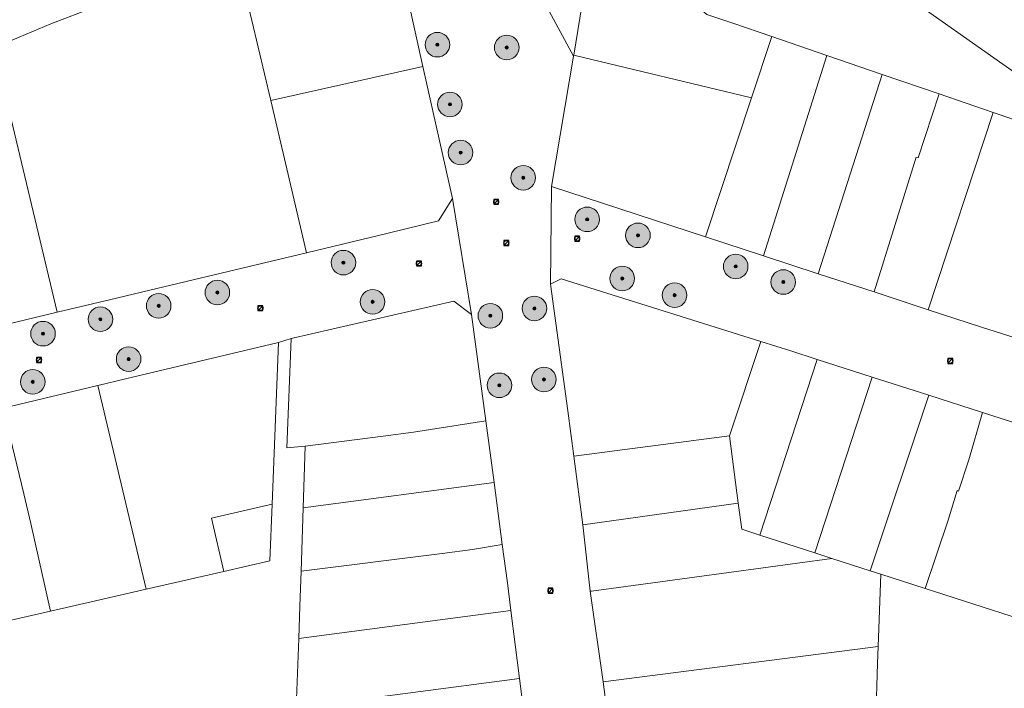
# Model space of a CAD drawing. Header units: metres. Extents: x 163628 to 168255, y 402691 to 405367.
# Tile 72 of 256: x 165411 to 165571, y 403676 to 403784. Entities that reach past the tile are written whole.
import ezdxf

# ---------------------------------------------------------------- set-up
doc = ezdxf.new("R2010")
doc.units = ezdxf.units.M
for name, color, linetype, lineweight in [('X-CA190022.004-UO-DWM_Beplanting$0$B-WE-GR-BOOM-S AFKOMSTIG UIT BGT', 252, 'Continuous', 0), ('X-CA190022.004-UO-KAD_Percelen$0$B-WE-KG-GRENS_PERCEEL-GV', 150, 'Continuous', 9), ('X-CA190022.004-UO-WHM_Riolering gemeente_NLCS_v0.1$0$B-WE-RI-PUT-S', 252, 'Continuous', 15)]:
    doc.layers.add(name, color=color, linetype=linetype, lineweight=lineweight)
doc.layers.add('X-CA190022.004-UO-DWM_Beplanting$0$N-GV-GR-GRAS-A-200', color=7, linetype='Continuous')

# ---------------------------------------------------------------- blocks, each defined once
blk = doc.blocks.new('X-CA190022.004-UO-WHM_Riolering gemeente_NLCS_v0.1$0$B-SRI-PUT_BETON-SO')
blk.add_line((-1.41, -1.41), (1.41, 1.41))
at = {"lineweight": -3, "flags": 128}
blk.add_lwpolyline([(2, -2), (2, 2), (-2, 2), (-2, -2)], close=True, dxfattribs=at)
at = {"lineweight": -3}
blk.add_circle((0, 0), 2, dxfattribs=at)
blk = doc.blocks.new('X-CA190022.004-UO-DWM_Beplanting$0$SGR-BOOM_01-SO')
at = {"linetype": 'ByBlock', "lineweight": 18}
h = blk.add_hatch(color=0, dxfattribs=at)
h.dxf.hatch_style = 1
edge = h.paths.add_edge_path()
edge.add_arc((0, 0), 0.25, 0, 360)
at = {"color": 0, "linetype": 'ByBlock', "lineweight": 18}
for radius in [2, 0.25]:
    blk.add_circle((0, 0), radius, dxfattribs=at)
blk = doc.blocks.new('X-CA190022.004-UO-DWM_Beplanting$0$IMGEOBoom')
at = {"transparency": 33554457}
h = blk.add_hatch(color=256, dxfattribs=at)
h.dxf.hatch_style = 1
edge = h.paths.add_edge_path()
edge.add_arc((0, 0), 100, 0, 360)
edge = h.paths.add_edge_path(flags=17)
edge.add_arc((0, 0), 12.5, 0, 360)
h = blk.add_hatch()
h.set_pattern_fill('ANGLE', color=256)
h.set_pattern_definition([(0, (0, 0), (0, 6.985), [5.08, -1.905]), (90, (0, 0), (-6.985, 4e-16), [5.08, -1.905])])
edge = h.paths.add_edge_path(flags=17)
edge.add_arc((0, 0), 12.5, 0, 360)
at = {"layer": 'X-CA190022.004-UO-DWM_Beplanting$0$N-GV-GR-GRAS-A-200'}
h = blk.add_hatch(color=256, dxfattribs=at)
h.dxf.hatch_style = 1
edge = h.paths.add_edge_path(flags=17)
edge.add_arc((0, 0), 12.5, 0, 360)
at = {"xscale": 50, "yscale": 50, "zscale": 50}
blk.add_blockref('X-CA190022.004-UO-DWM_Beplanting$0$SGR-BOOM_01-SO', (0, 0), dxfattribs=at)

msp = doc.modelspace()

# ---------------------------------------------------------------- linework, layer by layer
at = {"layer": 'X-CA190022.004-UO-KAD_Percelen$0$B-WE-KG-GRENS_PERCEEL-GV', "flags": 128}
for points in [[(165430.386, 403789.186), (165426.513, 403801.51), (165411.563, 403832.058), (165383.276, 403818.291), (165366.642, 403810.195), (165385.608, 403771.136), (165395.593, 403775.114), (165406.943, 403779.636), (165411.111, 403781.367), (165416.219, 403783.512), (165430.445, 403788.999)], [(165504.844, 403800.527), (165508.106, 403797.714), (165522.913, 403785.06), (165527.134, 403783.618), (165533.461, 403781.456), (165542.433, 403778.391), (165551.438, 403775.314), (165560.686, 403772.154), (165569.488, 403769.147), (165585.605, 403763.64), (165587.293, 403765.569), (165554.805, 403788.459), (165529.822, 403806.116), (165526.482, 403808.476), (165520.844, 403812.49), (165513.086, 403818.38), (165506.675, 403810.853), (165506.255, 403808.382), (165505.737, 403807.777), (165506.103, 403807.463)], [(165501.285, 403778.462), (165530.17, 403771.502), (165533.461, 403781.456), (165527.134, 403783.618), (165522.913, 403785.06), (165508.106, 403797.714), (165504.844, 403800.527)], [(165451.989, 403771.06), (165476.721, 403776.593), (165474.352, 403787.415), (165472.909, 403794.011), (165447.877, 403788.458)], [(165430.386, 403789.186), (165430.445, 403788.999), (165416.219, 403783.512), (165411.111, 403781.367), (165406.943, 403779.636), (165417.244, 403736.634), (165426.893, 403738.932), (165431.213, 403739.961), (165457.839, 403746.302), (165451.989, 403771.06), (165447.877, 403788.458), (165447.705, 403789.191), (165438.649, 403787.139), (165437.817, 403790.81), (165434.218, 403790.031)], [(165522.699, 403748.901), (165532.122, 403745.822), (165542.433, 403778.391), (165533.461, 403781.456), (165530.17, 403771.502)], [(165385.608, 403771.136), (165381.698, 403769.578), (165374.35, 403766.65), (165362.958, 403762.1), (165365.221, 403752.678), (165365.629, 403751.026), (165371.68, 403725.783), (165374.404, 403726.389), (165396.598, 403731.696), (165417.244, 403736.634), (165406.943, 403779.636), (165395.593, 403775.114)], [(165530.17, 403771.502), (165501.285, 403778.462), (165501.252, 403778.269), (165497.667, 403757.082), (165522.699, 403748.901)], [(165532.122, 403745.822), (165541.033, 403742.91), (165551.438, 403775.314), (165542.433, 403778.391)], [(165451.989, 403771.06), (165457.839, 403746.302), (165471.092, 403749.508), (165479.271, 403751.487), (165481.531, 403755.119), (165476.721, 403776.593)], [(165560.686, 403772.154), (165551.438, 403775.314), (165541.033, 403742.91), (165550.1, 403739.947), (165556.944, 403761.853), (165557.295, 403761.768)], [(165569.488, 403769.147), (165560.686, 403772.154), (165557.295, 403761.768), (165556.944, 403761.853), (165550.1, 403739.947), (165558.926, 403737.062)], [(165585.605, 403763.64), (165569.488, 403769.147), (165558.926, 403737.062), (165567.579, 403734.234), (165574.402, 403732.035), (165583.673, 403761.464)], [(165549.815, 403726.102), (165559.019, 403723.148), (165567.77, 403720.338), (165583.063, 403715.431), (165584.913, 403714.837), (165592.167, 403712.46), (165611.82, 403706.2), (165618.794, 403717.691), (165602.696, 403722.916), (165588.559, 403727.473), (165574.402, 403732.035), (165567.579, 403734.234), (165558.926, 403737.062), (165550.1, 403739.947), (165541.033, 403742.91), (165532.122, 403745.822), (165522.699, 403748.901), (165497.667, 403757.082), (165497.474, 403741.197), (165499.244, 403742.085), (165531.706, 403731.915), (165536.581, 403730.362), (165540.834, 403728.985)], [(165391.917, 403717.093), (165408.458, 403721.036), (165423.895, 403724.715), (165428.377, 403725.818), (165453.285, 403731.719), (165455.345, 403732.374), (165481.79, 403738.476), (165484.652, 403736.3), (165481.531, 403755.119), (165479.271, 403751.487), (165471.092, 403749.508), (165457.839, 403746.302), (165431.213, 403739.961), (165426.893, 403738.932), (165417.244, 403736.634), (165396.598, 403731.696), (165374.404, 403726.389), (165371.68, 403725.783), (165350.191, 403720.664), (165346.422, 403722.843), (165351.9, 403704.52), (165353.94, 403708.04), (165376.242, 403713.357), (165380.334, 403714.316)], [(165526.621, 403716.57), (165531.706, 403731.915), (165499.244, 403742.085), (165497.474, 403741.197), (165500.292, 403720.626), (165501.297, 403713.26)], [(165484.652, 403736.3), (165481.79, 403738.476), (165455.345, 403732.374), (165454.637, 403714.589), (165457.577, 403714.86), (165470.27, 403716.48), (165475.23, 403717.15), (165486.968, 403718.984)], [(165431.752, 403691.607), (165444.361, 403694.509), (165442.377, 403703.185), (165452.205, 403705.435), (165453.285, 403731.719), (165428.377, 403725.818), (165423.895, 403724.715)], [(165531.706, 403731.915), (165526.621, 403716.57), (165528.033, 403705.631), (165528.584, 403701.357), (165531.507, 403700.415), (165540.834, 403728.985), (165536.581, 403730.362)], [(165540.834, 403728.985), (165531.507, 403700.415), (165540.501, 403697.517), (165549.815, 403726.102)], [(165540.501, 403697.517), (165543.251, 403696.631), (165549.495, 403694.619), (165559.019, 403723.148), (165549.815, 403726.102)], [(165423.895, 403724.715), (165408.458, 403721.036), (165411.85, 403707.15), (165413.01, 403702.28), (165416.208, 403688.054), (165423.486, 403689.705), (165431.752, 403691.607)], [(165559.019, 403723.148), (165549.495, 403694.619), (165551.192, 403694.072), (165558.419, 403691.743), (165562.15, 403702.87), (165563.6, 403707.65), (165563.86, 403707.57), (165565.51, 403712.63), (165567.77, 403720.338)], [(165408.458, 403721.036), (165391.917, 403717.093), (165399.736, 403684.318), (165416.208, 403688.054), (165413.01, 403702.28), (165411.85, 403707.15)], [(165567.77, 403720.338), (165565.51, 403712.63), (165563.86, 403707.57), (165563.6, 403707.65), (165562.15, 403702.87), (165558.419, 403691.743), (165573.91, 403686.751), (165583.063, 403715.431)], [(165488.305, 403708.993), (165486.968, 403718.984), (165475.23, 403717.15), (165470.27, 403716.48), (165457.577, 403714.86), (165457.253, 403704.853)], [(165528.033, 403705.631), (165526.621, 403716.57), (165501.297, 403713.26), (165502.751, 403702.09)], [(165488.305, 403708.993), (165457.253, 403704.853), (165456.919, 403694.562), (165479.86, 403697.41), (165484.83, 403698.09), (165489.653, 403698.916)], [(165452.205, 403705.435), (165442.377, 403703.185), (165444.361, 403694.509), (165451.856, 403696.234)], [(165503.967, 403691.284), (165504.158, 403691.31), (165543.251, 403696.631), (165540.501, 403697.517), (165531.507, 403700.415), (165528.584, 403701.357), (165528.033, 403705.631), (165502.751, 403702.09)], [(165491.058, 403688.169), (165490.49, 403692.661), (165489.653, 403698.916), (165484.83, 403698.09), (165479.86, 403697.41), (165456.919, 403694.562), (165456.735, 403688.873), (165456.547, 403683.589)], [(165503.967, 403691.284), (165506.076, 403676.568), (165550.783, 403682.308), (165551.192, 403694.072), (165549.495, 403694.619), (165543.251, 403696.631), (165504.158, 403691.31)], [(165591.678, 403659.99), (165594.559, 403670.234), (165597.893, 403679.022), (165575.673, 403686.183), (165573.91, 403686.751), (165558.419, 403691.743), (165551.192, 403694.072), (165550.783, 403682.308), (165550.687, 403679.542), (165550.389, 403670.423)], [(165491.058, 403688.169), (165456.547, 403683.589), (165456.149, 403672.333), (165492.455, 403677.1)], [(165508.03, 403661.564), (165550.276, 403666.991), (165550.389, 403670.423), (165550.687, 403679.542), (165550.783, 403682.308), (165506.076, 403676.568)], [(165492.455, 403677.1), (165456.149, 403672.333), (165455.797, 403662.421), (165493.706, 403667.196)]]:
    msp.add_lwpolyline(points, close=True, dxfattribs=at)
for points in [[(165580.445, 403792.8), (165564.273, 403804.137), (165557.11, 403809.159), (165546.001, 403816.947), (165545.591, 403817.235), (165543.765, 403818.515), (165537.007, 403820.058), (165524.562, 403829.16), (165524.319, 403829.395), (165524.132, 403829.678), (165524.012, 403829.994), (165523.962, 403830.329), (165523.987, 403830.666), (165524.084, 403830.991), (165524.249, 403831.286), (165520.147, 403826.608), (165528.747, 403819.786), (165527.219, 403818.038), (165534.717, 403812.748), (165529.822, 403806.116), (165554.805, 403788.459), (165587.293, 403765.569)], [(165482.14, 403813.619), (165501.252, 403778.269), (165501.285, 403778.462), (165504.844, 403800.527)], [(165508.03, 403661.564), (165506.076, 403676.568), (165503.967, 403691.284), (165502.751, 403702.09), (165501.297, 403713.26), (165500.292, 403720.626), (165497.474, 403741.197), (165497.667, 403757.082), (165501.252, 403778.269), (165482.14, 403813.619)], [(165474.352, 403787.415), (165476.721, 403776.593), (165481.531, 403755.119), (165484.652, 403736.3), (165486.968, 403718.984), (165488.305, 403708.993), (165489.653, 403698.916), (165490.49, 403692.661), (165491.058, 403688.169), (165492.455, 403677.1), (165493.706, 403667.196)], [(165456.149, 403672.333), (165456.547, 403683.589), (165456.735, 403688.873), (165456.919, 403694.562), (165457.253, 403704.853), (165457.577, 403714.86), (165454.637, 403714.589), (165455.345, 403732.374), (165453.285, 403731.719), (165452.205, 403705.435), (165451.856, 403696.234), (165444.361, 403694.509), (165431.752, 403691.607), (165423.486, 403689.705), (165416.208, 403688.054), (165399.736, 403684.318), (165394.307, 403683.086), (165397.355, 403673.183)]]:
    msp.add_lwpolyline(points, dxfattribs=at)

# ---------------------------------------------------------------- block references
at = {"layer": 'X-CA190022.004-UO-DWM_Beplanting$0$B-WE-GR-BOOM-S AFKOMSTIG UIT BGT', "xscale": 0.02, "yscale": 0.02, "zscale": 0.02}
for p in [(165479.101, 403780.145), (165490.371, 403779.685), (165481.14, 403770.437), (165482.87, 403762.607), (165493.055, 403758.508), (165503.457, 403751.748), (165511.714, 403749.149), (165463.816, 403744.71), (165527.609, 403744.092), (165509.162, 403742.13), (165535.346, 403741.56), (165443.317, 403739.852), (165517.673, 403739.423), (165433.776, 403737.694), (165468.562, 403738.339), (165494.881, 403737.275), (165424.302, 403735.505), (165487.711, 403736.079), (165414.964, 403733.165), (165428.888, 403729.028), (165496.419, 403725.719), (165413.299, 403725.33), (165489.18, 403724.769)]:
    msp.add_blockref('X-CA190022.004-UO-DWM_Beplanting$0$IMGEOBoom', p, dxfattribs=at)
at = {"layer": 'X-CA190022.004-UO-WHM_Riolering gemeente_NLCS_v0.1$0$B-WE-RI-PUT-S', "xscale": 0.2, "yscale": 0.2, "zscale": 0.2}
for p in [(165488.656, 403754.592), (165501.824, 403748.608), (165490.304, 403747.904), (165476.096, 403744.576), (165450.32, 403737.312), (165414.32, 403728.896), (165562.496, 403728.736), (165497.488, 403691.392)]:
    msp.add_blockref('X-CA190022.004-UO-WHM_Riolering gemeente_NLCS_v0.1$0$B-SRI-PUT_BETON-SO', p, dxfattribs=at)

doc.saveas('drawing.dxf')
